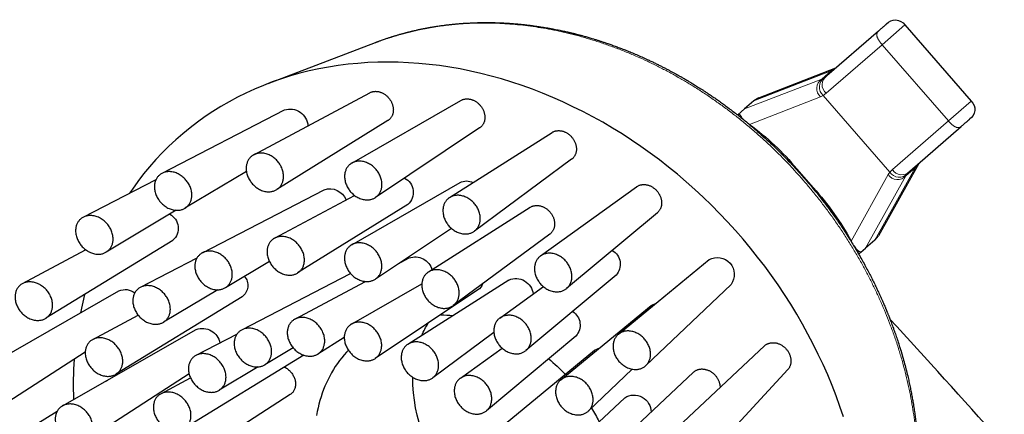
# Model space of a CAD drawing. Header units: millimetres. Extents: x -3074 to 179405, y -22 to 114374.
# Tile 71 of 184: x 149850 to 149928, y 75686 to 75717. Entities that reach past the tile are written whole.
import ezdxf

# ---------------------------------------------------------------- set-up
doc = ezdxf.new("R2010")
doc.units = ezdxf.units.MM
doc.layers.add('_SA-SANTEHN', color=7, linetype='Continuous', lineweight=13, true_color=0x4c5f99)

msp = doc.modelspace()

# ---------------------------------------------------------------- linework, layer by layer
at = {"layer": '_SA-SANTEHN', "linetype": 'Continuous', "lineweight": 30}
for p, q in [((149918.47, 75715.962), (149914.394, 75712.418)), ((149920.554, 75716.448), (149925.802, 75710.41)), ((149870.155, 75711.811), (149878.649, 75715.061)), ((149908.992, 75710.68), (149915.1, 75713.045)), ((149915.101, 75713.045), (149915.128, 75713.057)), ((149869.014, 75706.168), (149878.198, 75711.083)), ((149876.778, 75705.512), (149885.422, 75710.474)), ((149908.613, 75710.44), (149907.873, 75709.797)), ((149908.992, 75710.679), (149908.613, 75710.44)), ((149861.761, 75704.706), (149871.451, 75709.722)), ((149907.873, 75709.797), (149907.328, 75709.324)), ((149879.63, 75708.875), (149870.838, 75703.412)), ((149886.9, 75708.297), (149878.653, 75702.793)), ((149908.218, 75708.605), (149908.257, 75708.578)), ((149920.955, 75704.871), (149925.031, 75708.415)), ((149884.523, 75702.779), (149892.63, 75707.935)), ((149894.178, 75705.81), (149886.481, 75700.122)), ((149913.331, 75703.544), (149912.019, 75705.053)), ((149921.674, 75705.484), (149918.481, 75699.763)), ((149921.689, 75705.509), (149921.674, 75705.484)), ((149855.515, 75701.226), (149861.287, 75704.223)), ((149868.435, 75704.849), (149863.565, 75701.935)), ((149864.963, 75698.416), (149874.585, 75703.397)), ((149876.767, 75699.045), (149885.351, 75703.972)), ((149891.721, 75698.155), (149899.33, 75703.637)), ((149870.666, 75699.565), (149876.995, 75702.952)), ((149881.22, 75702.233), (149872.49, 75696.809)), ((149882.85, 75696.89), (149890.9, 75702.009)), ((149862.881, 75701.773), (149857.329, 75698.46)), ((149900.969, 75701.582), (149893.785, 75695.582)), ((149884.661, 75700.343), (149878.643, 75696.326)), ((149892.451, 75699.88), (149884.808, 75694.233)), ((149918.191, 75699.421), (149918.481, 75699.764)), ((149862.616, 75699.394), (149852.552, 75693.223)), ((149916.304, 75699.34), (149916.396, 75699.161)), ((149917.086, 75698.461), (149917.451, 75698.779)), ((149918.191, 75699.421), (149917.451, 75698.779)), ((149850.706, 75695.967), (149855.704, 75698.655)), ((149860.049, 75695.678), (149864.527, 75698.004)), ((149880.437, 75697.524), (149881.326, 75698)), ((149916.907, 75698.305), (149917.086, 75698.461)), ((149870.25, 75697.729), (149866.767, 75695.645)), ((149897.884, 75691.956), (149905.069, 75697.874)), ((149868.072, 75692.308), (149876.681, 75696.765)), ((149897.698, 75696.629), (149890.564, 75690.671)), ((149872.269, 75693.153), (149877.849, 75696.139)), ((149876.755, 75692.766), (149882.322, 75695.961)), ((149881.224, 75691.171), (149889.218, 75696.254)), ((149888.5, 75693.244), (149891.947, 75695.728)), ((149906.807, 75695.903), (149900.065, 75689.481)), ((149847.663, 75689.289), (149858.341, 75695.384)), ((149855.624, 75695.106), (149855.298, 75693.647)), ((149868.102, 75694.923), (149858.108, 75688.795)), ((149866.169, 75695.481), (149861.863, 75692.912)), ((149886.765, 75695.47), (149878.634, 75690.043)), ((149893.335, 75688.358), (149900.469, 75694.234)), ((149900.469, 75694.233), (149900.884, 75694.427)), ((149856.263, 75691.539), (149859.861, 75693.475)), ((149853.864, 75686.283), (149864.467, 75692.336)), ((149864.452, 75690.291), (149867.684, 75691.97)), ((149876.182, 75691.688), (149874.096, 75690.392)), ((149888.027, 75692.087), (149883.185, 75688.509)), ((149894.522, 75691.815), (149887.437, 75685.899)), ((149872.135, 75690.883), (149869.879, 75689.533)), ((149895.999, 75690.7), (149896.413, 75690.894)), ((149902.598, 75684.607), (149909.459, 75691.041)), ((149855.673, 75690.528), (149849.556, 75686.579)), ((149872.98, 75690.3), (149863.508, 75684.492)), ((149885.37, 75688.476), (149888.677, 75690.859)), ((149888.915, 75684.866), (149895.999, 75690.701)), ((149869.373, 75689.374), (149866.269, 75687.521)), ((149863.894, 75688.827), (149855.757, 75683.573)), ((149898.987, 75689.19), (149895.516, 75685.884)), ((149897.031, 75682.567), (149903.842, 75688.956)), ((149911.29, 75689.155), (149904.889, 75682.233)), ((149857.255, 75688.219), (149857.349, 75688.277)), ((149857.35, 75688.276), (149857.44, 75688.324)), ((149861.659, 75687.241), (149864.007, 75688.504)), ((149871.91, 75687.191), (149861.782, 75680.651)), ((149891.621, 75680.588), (149898.385, 75686.933)), ((149846.594, 75681.646), (149853.459, 75685.879))]:
    msp.add_line(p, q, dxfattribs=at)
at = {"layer": '_SA-SANTEHN', "linetype": 'Continuous', "lineweight": 0}
for p, q in [((149918.76, 75714.888), (149920.552, 75716.446)), ((149914.328, 75711.036), (149918.76, 75714.888)), ((149924.008, 75708.851), (149918.76, 75714.888)), ((149908.613, 75710.44), (149914.722, 75712.806)), ((149914.722, 75712.806), (149913.982, 75712.163)), ((149915.101, 75713.045), (149914.722, 75712.806)), ((149914.722, 75712.806), (149914.927, 75712.906)), ((149914.927, 75712.906), (149915.124, 75713.054)), ((149915.108, 75713.041), (149914.927, 75712.906)), ((149913.982, 75712.163), (149907.873, 75709.797)), ((149914.188, 75712.263), (149913.982, 75712.163)), ((149914.394, 75712.418), (149914.188, 75712.263)), ((149908.257, 75708.578), (149913.886, 75710.758)), ((149913.886, 75710.758), (149914.099, 75710.862)), ((149914.099, 75710.862), (149914.328, 75711.036)), ((149919.372, 75704.796), (149914.099, 75710.862)), ((149925.8, 75710.408), (149924.008, 75708.851)), ((149924.008, 75708.851), (149919.576, 75704.998)), ((149912.019, 75705.053), (149911.976, 75705.016)), ((149921.384, 75705.142), (149918.191, 75699.421)), ((149919.576, 75704.998), (149919.372, 75704.796)), ((149920.644, 75704.499), (149921.384, 75705.142)), ((149921.384, 75705.142), (149921.673, 75705.484)), ((149921.512, 75705.332), (149921.384, 75705.142)), ((149921.685, 75705.506), (149921.512, 75705.332)), ((149921.512, 75705.332), (149921.67, 75705.492)), ((149919.24, 75704.6), (149916.304, 75699.34)), ((149917.451, 75698.779), (149920.644, 75704.499)), ((149919.372, 75704.796), (149919.24, 75704.6)), ((149920.644, 75704.499), (149920.772, 75704.689)), ((149920.772, 75704.689), (149920.955, 75704.871)), ((149913.331, 75703.544), (149913.287, 75703.506))]:
    msp.add_line(p, q, dxfattribs=at)
at = {"layer": '_SA-SANTEHN', "linetype": 'Continuous', "lineweight": 30}
for points in [[(149915.706, 75685.41), (149915.423, 75686.247), (149915.12, 75687.08), (149914.797, 75687.909), (149914.455, 75688.734), (149914.093, 75689.554), (149913.712, 75690.367), (149913.312, 75691.175), (149912.893, 75691.976), (149912.456, 75692.769), (149912.001, 75693.554), (149911.528, 75694.331), (149911.038, 75695.099), (149910.53, 75695.858), (149910.006, 75696.606), (149909.466, 75697.344), (149908.91, 75698.071), (149908.338, 75698.786), (149907.75, 75699.489), (149907.148, 75700.18), (149906.532, 75700.858), (149905.901, 75701.522), (149905.257, 75702.172), (149904.6, 75702.808), (149903.93, 75703.429), (149903.248, 75704.035), (149902.554, 75704.626), (149901.849, 75705.2), (149901.134, 75705.758), (149900.408, 75706.299), (149899.672, 75706.823), (149898.926, 75707.329), (149898.173, 75707.817), (149897.41, 75708.287), (149896.64, 75708.739), (149895.863, 75709.172), (149895.079, 75709.585), (149894.289, 75709.979), (149893.494, 75710.354), (149892.693, 75710.708), (149891.888, 75711.042), (149891.079, 75711.356), (149890.267, 75711.649), (149889.451, 75711.921), (149888.634, 75712.172), (149887.814, 75712.402), (149886.994, 75712.611), (149886.173, 75712.798), (149885.352, 75712.964), (149884.531, 75713.107), (149883.711, 75713.229), (149882.894, 75713.329), (149882.078, 75713.407), (149881.265, 75713.463), (149880.455, 75713.496), (149879.65, 75713.508), (149878.849, 75713.497), (149878.052, 75713.465), (149877.262, 75713.41), (149876.477, 75713.333), (149875.699, 75713.234), (149874.928, 75713.114), (149874.165, 75712.971), (149873.41, 75712.806), (149872.663, 75712.62), (149871.926, 75712.413), (149871.199, 75712.184), (149870.482, 75711.934), (149869.775, 75711.662), (149869.08, 75711.37), (149868.397, 75711.057), (149867.725, 75710.724), (149867.066, 75710.371), (149866.421, 75709.997), (149865.788, 75709.604), (149865.17, 75709.192), (149864.566, 75708.76), (149863.977, 75708.309), (149863.403, 75707.84), (149862.844, 75707.352), (149862.302, 75706.847), (149861.776, 75706.324), (149861.266, 75705.784), (149860.774, 75705.227), (149860.299, 75704.653), (149859.841, 75704.064), (149859.402, 75703.459), (149859.172, 75703.125)], [(149876.504, 75690.696), (149876.354, 75690.535), (149876.164, 75690.32), (149875.981, 75690.099), (149875.804, 75689.872), (149875.635, 75689.638), (149875.472, 75689.399), (149875.317, 75689.154), (149875.169, 75688.904), (149875.029, 75688.648), (149874.895, 75688.386), (149874.77, 75688.12), (149874.652, 75687.849), (149874.542, 75687.574), (149874.44, 75687.293), (149874.345, 75687.009), (149874.259, 75686.721), (149874.18, 75686.428), (149874.11, 75686.132), (149874.048, 75685.833), (149873.993, 75685.53)]]:
    msp.add_lwpolyline(points, dxfattribs=at)
at = {"layer": '_SA-SANTEHN', "linetype": 'Continuous', "lineweight": 30, "extrusion": (0, 0, -1)}
for centre, radius, start, end in [((-149919.808, 75715.962), 0.89, 39.50517, 146.90565), ((-149925.217, 75709.74), 0.89, 131.09415, 238.49476), ((-149871.89, 75708.376), 1.416, 71.95969, 176.46461), ((-149896.04, 75691.772), 20.778, 126.01672, 140.2678), ((-149880.365, 75703.189), 1.282, 117.31412, 228.20066), ((-149885.859, 75703.006), 1.091, 62.24633, 118.72115), ((-149875.046, 75702.122), 1.356, 70.13292, 159.80119), ((-149897.467, 75689.171), 21.407, 137.82231, 151.63759), ((-149861.769, 75700.339), 1.267, 117.6861, 228.1084), ((-149881.799, 75696.705), 1.377, 69.89592, 164.79033), ((-149896.741, 75697.491), 1.288, 120.65748, 222.02172), ((-149905.717, 75696.693), 1.346, 61.22828, 215.95164), ((-149867.409, 75695.822), 1.133, 140.09224, 232.37548), ((-149889.766, 75694.983), 1.384, 66.66997, 173.22488), ((-149858.85, 75694.342), 1.158, 64.02421, 130.08977), ((-149886.259, 75696.223), 0.907, 198.03191, 236.11199), ((-149883.418, 75681.714), 11.801, 91.98225, 96.65404), ((-149893.572, 75692.68), 1.283, 122.61215, 222.31626), ((-149864.954, 75691.025), 1.398, 69.62384, 170.01446), ((-149889.593, 75688.705), 7.929, 23.53171, 31.46576), ((-149886.29, 75687.889), 31.538, 358.02239, 3.79881), ((-149881.687, 75677.372), 16.551, 130.18811, 136.40241), ((-149894.569, 75688.574), 12.971, 276.39458, 359.90968), ((-149899.113, 75685.774), 1.368, 57.8791, 178.80444), ((-149882.009, 75677.555), 16.183, 148.10665, 152.47716)]:
    msp.add_arc(centre, radius, start, end, dxfattribs=at)
at = {"layer": '_SA-SANTEHN', "linetype": 'Continuous', "lineweight": 0, "extrusion": (0, 0, -1)}
for centre, radius, start, end in [((-149914.474, 75711.423), 0.888, 311.43579, 56.38013), ((-149914.675, 75711.529), 0.882, 310.83042, 56.4465), ((-149914.88, 75711.702), 0.865, 309.63494, 55.84179), ((-149920.313, 75705.452), 0.865, 222.15807, 328.36492), ((-149919.98, 75705.089), 0.888, 221.61974, 326.56407), ((-149920.113, 75705.274), 0.882, 221.55337, 327.16944)]:
    msp.add_arc(centre, radius, start, end, dxfattribs=at)
at = {"layer": '_SA-SANTEHN', "linetype": 'Continuous', "lineweight": 30}
for centre, radius, start, end in [((149917.571, 75699.586), 1.225, 212.4671, 246.68235), ((149189.928, 75024.44), 989.592, 41.024992, 42.512975)]:
    msp.add_arc(centre, radius, start, end, dxfattribs=at)
for points, knots in [([(149878.647, 75715.06), (149878.666, 75715.067), (149878.707, 75715.083), (149878.773, 75715.108), (149878.849, 75715.136), (149878.934, 75715.168), (149879.03, 75715.203), (149879.15, 75715.246), (149879.286, 75715.294), (149879.432, 75715.345), (149879.565, 75715.389), (149879.684, 75715.429), (149879.789, 75715.463), (149879.87, 75715.489), (149879.932, 75715.509), (149879.982, 75715.525), (149880.038, 75715.542), (149880.112, 75715.565), (149880.205, 75715.593), (149880.312, 75715.626), (149880.423, 75715.658), (149880.535, 75715.691), (149880.648, 75715.723), (149880.761, 75715.755), (149880.864, 75715.783), (149880.954, 75715.807), (149881.025, 75715.826), (149881.084, 75715.841), (149881.132, 75715.854), (149881.17, 75715.864), (149881.206, 75715.873), (149881.246, 75715.883), (149881.297, 75715.896), (149881.355, 75715.91), (149881.418, 75715.926), (149881.482, 75715.942), (149881.545, 75715.957), (149881.635, 75715.978), (149881.752, 75716.006), (149881.886, 75716.036), (149882.013, 75716.064), (149882.133, 75716.09), (149882.261, 75716.117), (149882.395, 75716.145), (149882.514, 75716.169), (149882.611, 75716.187), (149882.681, 75716.201), (149882.735, 75716.211), (149882.773, 75716.218), (149882.801, 75716.223), (149882.825, 75716.228), (149882.855, 75716.233), (149882.898, 75716.241), (149882.954, 75716.251), (149883.023, 75716.263), (149883.1, 75716.276), (149883.18, 75716.29), (149883.26, 75716.303), (149883.371, 75716.321), (149883.514, 75716.344), (149883.688, 75716.37), (149883.859, 75716.395), (149884.024, 75716.417), (149884.18, 75716.437), (149884.325, 75716.455), (149884.452, 75716.47), (149884.551, 75716.481), (149884.632, 75716.49), (149884.71, 75716.499), (149884.805, 75716.509), (149884.912, 75716.519), (149885.022, 75716.53), (149885.129, 75716.539), (149885.241, 75716.549), (149885.357, 75716.558), (149885.474, 75716.568), (149885.58, 75716.575), (149885.804, 75716.591), (149886.013, 75716.603), (149886.209, 75716.612), (149886.261, 75716.614), (149886.301, 75716.616), (149886.329, 75716.617), (149886.352, 75716.618), (149886.382, 75716.619), (149886.43, 75716.621), (149886.498, 75716.624), (149886.584, 75716.627), (149886.689, 75716.63), (149886.814, 75716.633), (149886.955, 75716.636), (149887.184, 75716.64), (149887.488, 75716.641), (149887.861, 75716.638), (149888.136, 75716.631), (149888.313, 75716.626), (149888.394, 75716.623), (149888.464, 75716.621), (149888.521, 75716.618), (149888.565, 75716.616), (149888.6, 75716.615), (149888.631, 75716.614), (149888.667, 75716.612), (149888.724, 75716.609), (149888.805, 75716.605), (149888.911, 75716.6), (149889.03, 75716.593), (149889.162, 75716.585), (149889.306, 75716.575), (149889.462, 75716.564), (149889.629, 75716.551), (149889.803, 75716.537), (149890.04, 75716.515), (149890.337, 75716.486), (149890.693, 75716.446), (149891.047, 75716.402), (149891.398, 75716.353), (149891.748, 75716.301), (149892.096, 75716.244), (149892.441, 75716.184), (149892.748, 75716.127), (149893.013, 75716.075), (149893.23, 75716.03), (149893.428, 75715.988), (149893.607, 75715.949), (149893.766, 75715.913), (149893.894, 75715.884), (149893.994, 75715.86), (149894.069, 75715.843), (149894.136, 75715.827), (149894.195, 75715.812), (149894.247, 75715.8), (149894.301, 75715.786), (149894.363, 75715.771), (149894.438, 75715.752), (149894.527, 75715.73), (149894.626, 75715.704), (149894.733, 75715.677), (149894.842, 75715.648), (149894.953, 75715.618), (149895.131, 75715.57), (149895.379, 75715.501), (149895.665, 75715.418), (149895.923, 75715.34), (149896.151, 75715.27), (149896.383, 75715.196), (149896.622, 75715.119), (149896.87, 75715.036), (149897.146, 75714.942), (149897.453, 75714.833), (149897.792, 75714.709), (149898.148, 75714.574), (149898.521, 75714.428), (149898.911, 75714.27), (149899.317, 75714.099), (149899.739, 75713.915), (149900.12, 75713.742), (149900.456, 75713.585), (149900.741, 75713.449), (149901.019, 75713.312), (149901.285, 75713.179), (149901.539, 75713.049), (149901.782, 75712.923), (149902.013, 75712.8), (149902.227, 75712.684), (149902.424, 75712.576), (149902.604, 75712.476), (149902.748, 75712.395), (149902.86, 75712.332), (149902.942, 75712.284), (149903.017, 75712.241), (149903.082, 75712.204), (149903.136, 75712.172), (149903.177, 75712.148), (149903.211, 75712.129), (149903.255, 75712.103), (149903.319, 75712.065), (149903.408, 75712.012), (149903.513, 75711.95), (149903.634, 75711.877), (149903.77, 75711.794), (149903.918, 75711.704), (149904.074, 75711.607), (149904.239, 75711.503), (149904.417, 75711.39), (149904.608, 75711.267), (149904.811, 75711.135), (149905.041, 75710.983), (149905.298, 75710.809), (149905.584, 75710.613), (149905.887, 75710.4), (149906.208, 75710.17), (149906.545, 75709.923), (149906.892, 75709.662), (149907.241, 75709.394), (149907.586, 75709.122), (149907.929, 75708.845), (149908.269, 75708.564), (149908.695, 75708.204), (149909.202, 75707.761), (149909.786, 75707.228), (149910.36, 75706.683), (149910.924, 75706.126), (149911.476, 75705.557), (149912.017, 75704.976), (149912.546, 75704.385), (149913.062, 75703.783), (149913.566, 75703.172), (149914.056, 75702.55), (149914.534, 75701.919), (149914.946, 75701.352), (149915.294, 75700.854), (149915.582, 75700.431), (149915.859, 75700.012), (149916.123, 75699.601), (149916.376, 75699.196), (149916.632, 75698.775), (149916.89, 75698.337), (149917.149, 75697.884), (149917.392, 75697.445), (149917.621, 75697.018), (149917.835, 75696.606), (149918.035, 75696.211), (149918.22, 75695.832), (149918.394, 75695.467), (149918.537, 75695.159), (149918.652, 75694.906), (149918.74, 75694.707), (149918.823, 75694.519), (149918.898, 75694.346), (149918.964, 75694.191), (149919.015, 75694.068), (149919.055, 75693.973), (149919.085, 75693.902), (149919.11, 75693.839), (149919.13, 75693.791), (149919.145, 75693.756), (149919.157, 75693.725), (149919.173, 75693.688), (149919.195, 75693.631), (149919.227, 75693.553), (149919.268, 75693.45), (149919.317, 75693.326), (149919.373, 75693.182), (149919.437, 75693.018), (149919.507, 75692.833), (149919.582, 75692.634), (149919.659, 75692.423), (149919.736, 75692.209), (149919.813, 75691.99), (149919.887, 75691.773), (149919.96, 75691.557), (149920.071, 75691.219), (149920.216, 75690.763), (149920.386, 75690.191), (149920.543, 75689.627), (149920.687, 75689.073), (149920.81, 75688.566), (149920.914, 75688.105), (149921.002, 75687.693), (149921.082, 75687.291), (149921.155, 75686.901), (149921.214, 75686.566), (149921.26, 75686.284), (149921.296, 75686.052), (149921.33, 75685.825), (149921.361, 75685.604), (149921.39, 75685.388), (149921.417, 75685.181), (149921.438, 75685.008), (149921.454, 75684.869), (149921.466, 75684.761), (149921.477, 75684.66), (149921.487, 75684.564), (149921.495, 75684.49), (149921.5, 75684.439), (149921.503, 75684.413), (149921.504, 75684.395), (149921.506, 75684.379), (149921.508, 75684.357), (149921.511, 75684.33), (149921.515, 75684.285), (149921.521, 75684.218), (149921.53, 75684.124), (149921.54, 75684.011), (149921.551, 75683.879), (149921.562, 75683.74), (149921.573, 75683.597), (149921.583, 75683.453), (149921.593, 75683.297), (149921.603, 75683.132), (149921.616, 75682.895), (149921.629, 75682.597), (149921.641, 75682.243), (149921.648, 75681.906), (149921.651, 75681.584), (149921.65, 75681.277), (149921.647, 75680.985), (149921.641, 75680.71), (149921.633, 75680.452), (149921.62, 75680.132), (149921.6, 75679.749), (149921.577, 75679.414), (149921.561, 75679.198), (149921.553, 75679.101), (149921.545, 75679.012), (149921.538, 75678.936), (149921.533, 75678.88), (149921.53, 75678.842), (149921.527, 75678.814), (149921.524, 75678.784), (149921.521, 75678.748), (149921.516, 75678.696), (149921.509, 75678.627), (149921.5, 75678.539), (149921.489, 75678.435), (149921.476, 75678.315), (149921.46, 75678.182), (149921.443, 75678.042), (149921.407, 75677.752), (149921.346, 75677.318), (149921.272, 75676.859), (149921.211, 75676.517), (149921.17, 75676.295), (149921.128, 75676.082), (149921.089, 75675.892), (149921.054, 75675.727), (149921.023, 75675.584), (149920.994, 75675.456), (149920.969, 75675.344), (149920.945, 75675.243), (149920.922, 75675.144), (149920.897, 75675.041), (149920.874, 75674.948), (149920.854, 75674.868), (149920.838, 75674.806), (149920.824, 75674.75), (149920.812, 75674.704), (149920.804, 75674.672), (149920.798, 75674.649), (149920.792, 75674.626), (149920.785, 75674.598), (149920.774, 75674.558), (149920.759, 75674.503), (149920.74, 75674.432), (149920.718, 75674.349), (149920.691, 75674.254), (149920.659, 75674.138), (149920.62, 75674.001), (149920.574, 75673.843), (149920.523, 75673.674), (149920.478, 75673.529), (149920.441, 75673.412), (149920.414, 75673.326), (149920.386, 75673.239), (149920.36, 75673.162), (149920.34, 75673.101), (149920.327, 75673.061), (149920.318, 75673.034), (149920.308, 75673.006), (149920.295, 75672.967), (149920.276, 75672.911), (149920.253, 75672.842), (149920.224, 75672.76), (149920.182, 75672.639), (149920.128, 75672.488), (149920.062, 75672.307), (149919.996, 75672.131), (149919.93, 75671.959), (149919.879, 75671.828), (149919.84, 75671.732), (149919.815, 75671.67), (149919.793, 75671.614), (149919.774, 75671.569), (149919.758, 75671.53), (149919.742, 75671.491), (149919.72, 75671.438), (149919.691, 75671.367), (149919.652, 75671.275), (149919.608, 75671.172), (149919.562, 75671.066), (149919.517, 75670.964), (149919.474, 75670.866), (149919.429, 75670.766), (149919.383, 75670.666), (149919.337, 75670.565), (149919.296, 75670.478), (149919.263, 75670.408), (149919.239, 75670.357), (149919.22, 75670.316), (149919.202, 75670.279), (149919.183, 75670.239), (149919.161, 75670.194), (149919.135, 75670.142), (149919.106, 75670.082), (149919.071, 75670.012), (149919.031, 75669.931), (149918.985, 75669.839), (149918.928, 75669.728), (149918.861, 75669.598), (149918.782, 75669.448), (149918.695, 75669.285), (149918.633, 75669.174), (149918.602, 75669.117)], [0, 0, 0, 0, 0.000795, 0.001757, 0.00289, 0.004194, 0.005671, 0.007306, 0.009783, 0.012044, 0.01409, 0.01592, 0.017534, 0.018932, 0.019655, 0.020362, 0.021208, 0.022202, 0.023712, 0.02537, 0.027035, 0.028708, 0.030388, 0.032075, 0.033769, 0.034994, 0.036047, 0.036927, 0.037633, 0.038188, 0.038608, 0.039241, 0.039956, 0.040851, 0.041805, 0.042747, 0.043675, 0.044591, 0.046698, 0.048828, 0.050477, 0.052234, 0.0541, 0.056074, 0.058101, 0.059319, 0.060323, 0.061113, 0.06169, 0.061994, 0.062301, 0.062737, 0.063303, 0.064145, 0.06517, 0.066317, 0.067468, 0.068619, 0.069771, 0.072272, 0.074775, 0.077251, 0.079607, 0.081838, 0.083941, 0.085781, 0.087274, 0.088137, 0.089242, 0.09059, 0.092172, 0.09377, 0.095281, 0.096705, 0.098522, 0.100174, 0.101663, 0.102992, 0.109596, 0.110468, 0.111214, 0.11177, 0.112137, 0.112383, 0.112723, 0.113435, 0.11439, 0.115588, 0.117028, 0.118797, 0.12083, 0.122946, 0.128341, 0.133507, 0.138445, 0.139704, 0.14083, 0.141784, 0.142567, 0.143178, 0.143612, 0.144004, 0.144495, 0.145087, 0.146365, 0.147825, 0.149464, 0.151282, 0.153279, 0.155416, 0.157725, 0.160155, 0.162583, 0.167486, 0.172358, 0.1772, 0.182011, 0.186791, 0.191541, 0.19626, 0.200912, 0.204137, 0.207101, 0.209804, 0.212245, 0.214426, 0.216345, 0.217491, 0.218518, 0.219427, 0.220224, 0.220922, 0.22159, 0.222431, 0.223459, 0.224674, 0.226074, 0.227557, 0.229055, 0.230569, 0.232097, 0.236379, 0.240776, 0.243864, 0.247006, 0.250202, 0.25346, 0.256871, 0.260458, 0.264914, 0.269616, 0.274564, 0.279759, 0.285199, 0.290885, 0.296817, 0.302994, 0.307003, 0.311106, 0.315107, 0.318897, 0.322475, 0.326039, 0.329366, 0.332455, 0.335307, 0.337921, 0.340297, 0.341586, 0.342793, 0.34391, 0.344868, 0.34565, 0.346256, 0.346694, 0.34711, 0.348207, 0.349505, 0.351044, 0.352823, 0.354843, 0.357103, 0.359361, 0.361816, 0.364469, 0.367321, 0.370369, 0.373616, 0.377696, 0.38205, 0.386679, 0.391583, 0.39687, 0.402343, 0.407821, 0.413299, 0.418778, 0.424257, 0.429736, 0.439522, 0.449308, 0.459097, 0.468886, 0.478678, 0.48847, 0.498265, 0.508039, 0.517816, 0.527594, 0.537374, 0.547156, 0.553562, 0.559932, 0.566157, 0.572227, 0.578145, 0.583908, 0.590622, 0.597115, 0.603386, 0.609436, 0.615265, 0.620774, 0.626071, 0.631153, 0.636023, 0.638864, 0.641627, 0.644261, 0.64664, 0.648759, 0.650619, 0.651704, 0.652677, 0.653536, 0.654264, 0.654646, 0.654996, 0.655511, 0.656189, 0.657316, 0.658719, 0.660399, 0.662356, 0.664591, 0.667102, 0.66989, 0.67269, 0.67565, 0.678601, 0.681532, 0.684446, 0.687342, 0.695147, 0.702817, 0.710352, 0.717752, 0.725017, 0.730631, 0.736149, 0.741507, 0.746696, 0.751714, 0.754876, 0.757966, 0.760984, 0.763932, 0.766808, 0.769606, 0.772228, 0.773739, 0.775172, 0.776527, 0.777802, 0.778989, 0.7795, 0.779841, 0.780023, 0.780225, 0.780509, 0.780873, 0.781318, 0.782313, 0.783566, 0.785076, 0.786843, 0.788869, 0.790641, 0.792572, 0.794662, 0.796911, 0.799212, 0.80419, 0.808953, 0.813499, 0.817829, 0.822016, 0.825978, 0.829717, 0.83323, 0.836524, 0.842797, 0.848974, 0.850345, 0.851711, 0.852988, 0.854031, 0.854839, 0.855308, 0.855636, 0.856006, 0.85651, 0.857147, 0.858153, 0.859377, 0.860817, 0.862474, 0.864349, 0.866341, 0.868336, 0.876425, 0.884557, 0.887763, 0.890976, 0.894056, 0.896862, 0.899137, 0.901195, 0.903035, 0.904658, 0.906062, 0.907414, 0.908916, 0.91057, 0.911457, 0.912382, 0.913269, 0.91394, 0.914386, 0.914649, 0.914967, 0.915373, 0.915867, 0.916727, 0.917767, 0.918987, 0.920387, 0.92196, 0.924102, 0.926428, 0.928938, 0.931633, 0.932877, 0.934157, 0.935472, 0.936792, 0.937622, 0.938216, 0.938575, 0.938859, 0.939491, 0.940326, 0.941366, 0.942609, 0.944046, 0.946844, 0.949452, 0.952306, 0.954901, 0.957347, 0.958357, 0.959345, 0.960225, 0.960926, 0.961458, 0.962033, 0.962738, 0.96392, 0.965346, 0.967009, 0.968764, 0.97028, 0.97182, 0.973386, 0.974977, 0.976593, 0.978133, 0.979133, 0.979943, 0.980564, 0.981105, 0.981743, 0.982482, 0.983321, 0.984275, 0.985402, 0.986709, 0.988197, 0.989864, 0.992061, 0.994508, 0.997205, 1, 1, 1, 1]), ([(149919.122, 75716.528), (149919.127, 75716.533), (149919.138, 75716.542), (149919.144, 75716.548), (149919.143, 75716.546), (149919.133, 75716.538), (149919.116, 75716.523), (149919.091, 75716.502), (149919.06, 75716.475), (149919.022, 75716.441), (149918.978, 75716.403), (149918.929, 75716.361), (149918.876, 75716.314), (149918.819, 75716.265), (149918.761, 75716.214), (149918.701, 75716.162), (149918.641, 75716.11), (149918.581, 75716.058), (149918.524, 75716.008), (149918.488, 75715.977), (149918.47, 75715.962)], [0, 0, 0, 0, 0.055549, 0.110774, 0.166666, 0.222215, 0.27744, 0.333332, 0.388881, 0.444105, 0.499998, 0.555547, 0.610771, 0.666664, 0.722213, 0.777437, 0.833329, 0.888967, 0.944191, 1, 1, 1, 1]), ([(149878.198, 75711.083), (149878.224, 75711.096), (149878.276, 75711.122), (149878.362, 75711.153), (149878.453, 75711.175), (149878.546, 75711.189), (149878.641, 75711.195), (149878.739, 75711.192), (149878.838, 75711.18), (149878.936, 75711.159), (149879.034, 75711.131), (149879.132, 75711.094), (149879.228, 75711.049), (149879.321, 75710.996), (149879.411, 75710.937), (149879.498, 75710.87), (149879.581, 75710.797), (149879.658, 75710.718), (149879.73, 75710.634), (149879.796, 75710.544), (149879.857, 75710.451), (149879.91, 75710.354), (149879.955, 75710.255), (149879.994, 75710.152), (149880.025, 75710.049), (149880.047, 75709.945), (149880.061, 75709.841), (149880.067, 75709.738), (149880.064, 75709.636), (149880.053, 75709.537), (149880.034, 75709.441), (149880.006, 75709.348), (149879.97, 75709.26), (149879.927, 75709.177), (149879.876, 75709.1), (149879.818, 75709.029), (149879.753, 75708.965), (149879.69, 75708.913), (149879.647, 75708.886), (149879.63, 75708.875)], [0, 0, 0, 0, 0.025311, 0.05285, 0.080593, 0.107238, 0.134069, 0.161486, 0.189105, 0.215714, 0.242508, 0.269882, 0.297456, 0.324123, 0.350974, 0.378403, 0.406031, 0.432823, 0.459799, 0.487356, 0.515113, 0.542042, 0.569158, 0.596859, 0.624762, 0.651783, 0.67899, 0.706789, 0.734793, 0.761816, 0.789028, 0.816834, 0.844848, 0.871785, 0.898911, 0.926633, 0.954561, 0.981363, 1, 1, 1, 1]), ([(149885.423, 75710.473), (149885.438, 75710.482), (149885.479, 75710.506), (149885.553, 75710.537), (149885.642, 75710.566), (149885.734, 75710.586), (149885.828, 75710.597), (149885.925, 75710.6), (149886.024, 75710.593), (149886.123, 75710.579), (149886.221, 75710.555), (149886.32, 75710.524), (149886.418, 75710.484), (149886.512, 75710.436), (149886.604, 75710.382), (149886.694, 75710.319), (149886.779, 75710.25), (149886.859, 75710.175), (149886.935, 75710.095), (149887.005, 75710.009), (149887.069, 75709.918), (149887.126, 75709.824), (149887.176, 75709.727), (149887.22, 75709.626), (149887.255, 75709.524), (149887.282, 75709.421), (149887.302, 75709.317), (149887.313, 75709.213), (149887.315, 75709.11), (149887.31, 75709.01), (149887.295, 75708.912), (149887.273, 75708.817), (149887.242, 75708.725), (149887.203, 75708.639), (149887.157, 75708.559), (149887.103, 75708.483), (149887.042, 75708.413), (149886.975, 75708.352), (149886.927, 75708.314), (149886.9, 75708.298), (149886.9, 75708.297)], [0, 0, 0, 0, 0.015415, 0.043115, 0.07102, 0.097794, 0.124754, 0.152306, 0.180062, 0.206725, 0.233573, 0.261007, 0.288643, 0.315275, 0.342092, 0.36949, 0.397088, 0.423783, 0.450663, 0.478121, 0.505779, 0.532603, 0.559611, 0.5872, 0.61499, 0.64195, 0.669096, 0.696829, 0.724764, 0.75181, 0.779043, 0.806869, 0.8349, 0.861942, 0.889173, 0.917, 0.945034, 0.971986, 0.999126, 1, 1, 1, 1]), ([(149907.33, 75709.323), (149907.335, 75709.327), (149907.356, 75709.343), (149907.387, 75709.361), (149907.414, 75709.372), (149907.431, 75709.374), (149907.44, 75709.375), (149907.449, 75709.374), (149907.458, 75709.371), (149907.467, 75709.368), (149907.475, 75709.362), (149907.483, 75709.356), (149907.491, 75709.347), (149907.499, 75709.337), (149907.509, 75709.323), (149907.52, 75709.306), (149907.531, 75709.288), (149907.542, 75709.268), (149907.554, 75709.249), (149907.565, 75709.229), (149907.578, 75709.209), (149907.591, 75709.189), (149907.614, 75709.153), (149907.652, 75709.101), (149907.701, 75709.041), (149907.738, 75709.002), (149907.751, 75708.988)], [0, 0, 0, 0, 0.022592, 0.095554, 0.164445, 0.18771, 0.2116, 0.236128, 0.261303, 0.287137, 0.313638, 0.340816, 0.369291, 0.401528, 0.437532, 0.477308, 0.520857, 0.560862, 0.59539, 0.630663, 0.666155, 0.700448, 0.733543, 0.839839, 0.940944, 1, 1, 1, 1]), ([(149925.031, 75708.415), (149925.049, 75708.43), (149925.084, 75708.461), (149925.142, 75708.511), (149925.201, 75708.563), (149925.261, 75708.615), (149925.321, 75708.667), (149925.38, 75708.718), (149925.436, 75708.767), (149925.489, 75708.813), (149925.538, 75708.856), (149925.582, 75708.894), (149925.62, 75708.927), (149925.652, 75708.955), (149925.677, 75708.976), (149925.694, 75708.991), (149925.703, 75708.999), (149925.705, 75709), (149925.698, 75708.995), (149925.688, 75708.986), (149925.682, 75708.981)], [0, 0, 0, 0, 0.055633, 0.110858, 0.166663, 0.222212, 0.277438, 0.33333, 0.38888, 0.444105, 0.499998, 0.555547, 0.610772, 0.666665, 0.722215, 0.77744, 0.833333, 0.888882, 0.944107, 1, 1, 1, 1]), ([(149892.63, 75707.934), (149892.639, 75707.94), (149892.674, 75707.963), (149892.74, 75707.996), (149892.827, 75708.031), (149892.917, 75708.056), (149893.011, 75708.073), (149893.107, 75708.082), (149893.206, 75708.081), (149893.305, 75708.072), (149893.404, 75708.054), (149893.504, 75708.028), (149893.603, 75707.993), (149893.699, 75707.951), (149893.793, 75707.901), (149893.885, 75707.843), (149893.973, 75707.778), (149894.057, 75707.707), (149894.135, 75707.631), (149894.209, 75707.548), (149894.277, 75707.46), (149894.338, 75707.369), (149894.392, 75707.274), (149894.44, 75707.175), (149894.48, 75707.075), (149894.512, 75706.973), (149894.537, 75706.87), (149894.553, 75706.766), (149894.561, 75706.663), (149894.56, 75706.562), (149894.551, 75706.463), (149894.534, 75706.365), (149894.508, 75706.272), (149894.474, 75706.183), (149894.433, 75706.099), (149894.383, 75706.019), (149894.327, 75705.945), (149894.263, 75705.879), (149894.214, 75705.834), (149894.183, 75705.814), (149894.178, 75705.81)], [0, 0, 0, 0, 0.009915, 0.037741, 0.065773, 0.092699, 0.119813, 0.147522, 0.175439, 0.202222, 0.229193, 0.256755, 0.284521, 0.311198, 0.338061, 0.365509, 0.393159, 0.419812, 0.44665, 0.474069, 0.501688, 0.52841, 0.555316, 0.582801, 0.610487, 0.637339, 0.664376, 0.691996, 0.719816, 0.746804, 0.773978, 0.801739, 0.829703, 0.856772, 0.884028, 0.911877, 0.939931, 0.966989, 0.994236, 1, 1, 1, 1]), ([(149899.33, 75703.636), (149899.346, 75703.647), (149899.386, 75703.676), (149899.456, 75703.715), (149899.541, 75703.752), (149899.632, 75703.781), (149899.725, 75703.801), (149899.821, 75703.812), (149899.918, 75703.815), (149900.019, 75703.809), (149900.119, 75703.794), (149900.219, 75703.77), (149900.318, 75703.739), (149900.417, 75703.699), (149900.513, 75703.651), (149900.605, 75703.596), (149900.694, 75703.534), (149900.78, 75703.464), (149900.861, 75703.389), (149900.936, 75703.308), (149901.006, 75703.223), (149901.069, 75703.133), (149901.126, 75703.039), (149901.176, 75702.942), (149901.218, 75702.843), (149901.253, 75702.741), (149901.28, 75702.638), (149901.298, 75702.536), (149901.309, 75702.434), (149901.311, 75702.332), (149901.304, 75702.232), (149901.29, 75702.135), (149901.267, 75702.041), (149901.236, 75701.95), (149901.196, 75701.864), (149901.149, 75701.783), (149901.095, 75701.709), (149901.036, 75701.641), (149900.991, 75701.602), (149900.969, 75701.583)], [0, 0, 0, 0, 0.017348, 0.044424, 0.071689, 0.09955, 0.127618, 0.154603, 0.181777, 0.209548, 0.237526, 0.264372, 0.291405, 0.319032, 0.346864, 0.373584, 0.40049, 0.427984, 0.455681, 0.482344, 0.509192, 0.536623, 0.564255, 0.590955, 0.617841, 0.645306, 0.67297, 0.699785, 0.726785, 0.754366, 0.782147, 0.809103, 0.836245, 0.863973, 0.891902, 0.918964, 0.946213, 0.974054, 1, 1, 1, 1]), ([(149890.9, 75702.008), (149890.91, 75702.014), (149890.946, 75702.038), (149891.014, 75702.071), (149891.101, 75702.106), (149891.191, 75702.131), (149891.285, 75702.148), (149891.382, 75702.156), (149891.481, 75702.155), (149891.58, 75702.146), (149891.679, 75702.128), (149891.78, 75702.101), (149891.879, 75702.066), (149891.975, 75702.023), (149892.069, 75701.973), (149892.161, 75701.914), (149892.249, 75701.849), (149892.332, 75701.778), (149892.411, 75701.701), (149892.485, 75701.618), (149892.552, 75701.53), (149892.613, 75701.438), (149892.667, 75701.343), (149892.715, 75701.244), (149892.755, 75701.143), (149892.787, 75701.041), (149892.811, 75700.938), (149892.827, 75700.834), (149892.834, 75700.731), (149892.833, 75700.63), (149892.824, 75700.53), (149892.806, 75700.433), (149892.78, 75700.339), (149892.746, 75700.25), (149892.704, 75700.166), (149892.654, 75700.086), (149892.597, 75700.013), (149892.534, 75699.947), (149892.485, 75699.903), (149892.455, 75699.883), (149892.451, 75699.88)], [0, 0, 0, 0, 0.010978, 0.038804, 0.066836, 0.093761, 0.120874, 0.148583, 0.176498, 0.20328, 0.230249, 0.25781, 0.285575, 0.312251, 0.339112, 0.366559, 0.394208, 0.420861, 0.447698, 0.475116, 0.502734, 0.529457, 0.556363, 0.58385, 0.611536, 0.63839, 0.665429, 0.69305, 0.720872, 0.747861, 0.775037, 0.8028, 0.830766, 0.857835, 0.885092, 0.912941, 0.940996, 0.968054, 0.9953, 1, 1, 1, 1]), ([(149909.459, 75691.04), (149909.474, 75691.054), (149909.512, 75691.089), (149909.578, 75691.137), (149909.657, 75691.183), (149909.741, 75691.222), (149909.831, 75691.253), (149909.924, 75691.275), (149910.019, 75691.288), (149910.117, 75691.293), (149910.218, 75691.29), (149910.319, 75691.277), (149910.42, 75691.256), (149910.52, 75691.226), (149910.62, 75691.188), (149910.718, 75691.142), (149910.813, 75691.088), (149910.904, 75691.028), (149910.992, 75690.96), (149911.075, 75690.886), (149911.152, 75690.807), (149911.223, 75690.722), (149911.289, 75690.633), (149911.348, 75690.539), (149911.4, 75690.443), (149911.444, 75690.345), (149911.481, 75690.244), (149911.51, 75690.142), (149911.53, 75690.04), (149911.542, 75689.939), (149911.546, 75689.838), (149911.541, 75689.738), (149911.528, 75689.642), (149911.507, 75689.548), (149911.478, 75689.458), (149911.441, 75689.371), (149911.395, 75689.291), (149911.346, 75689.218), (149911.308, 75689.176), (149911.29, 75689.155)], [0, 0, 0, 0, 0.018511, 0.046391, 0.073423, 0.100641, 0.128449, 0.15646, 0.183545, 0.210819, 0.238688, 0.266762, 0.293808, 0.321043, 0.348876, 0.376915, 0.403845, 0.430963, 0.458677, 0.486597, 0.513385, 0.54036, 0.567926, 0.595697, 0.622381, 0.64925, 0.676705, 0.704363, 0.731027, 0.757875, 0.785305, 0.812935, 0.839671, 0.866592, 0.894093, 0.921793, 0.948661, 0.975715, 1, 1, 1, 1]), ([(149871.446, 75689.36), (149871.477, 75689.345), (149871.55, 75689.308), (149871.662, 75689.235), (149871.778, 75689.143), (149871.887, 75689.039), (149871.986, 75688.926), (149872.074, 75688.805), (149872.15, 75688.676), (149872.214, 75688.543), (149872.263, 75688.406), (149872.299, 75688.268), (149872.32, 75688.13), (149872.325, 75687.994), (149872.316, 75687.862), (149872.292, 75687.734), (149872.254, 75687.614), (149872.202, 75687.503), (149872.137, 75687.4), (149872.059, 75687.31), (149871.983, 75687.24), (149871.929, 75687.206), (149871.909, 75687.193)], [0, 0, 0, 0, 0.037352, 0.089396, 0.141521, 0.193812, 0.245936, 0.297959, 0.350149, 0.402171, 0.453959, 0.505912, 0.557698, 0.609221, 0.66091, 0.712432, 0.763776, 0.815284, 0.866628, 0.917951, 0.969437, 1, 1, 1, 1]), ([(149903.843, 75688.955), (149903.86, 75688.971), (149903.901, 75689.008), (149903.97, 75689.057), (149904.05, 75689.103), (149904.135, 75689.141), (149904.225, 75689.171), (149904.318, 75689.192), (149904.414, 75689.205), (149904.512, 75689.209), (149904.613, 75689.204), (149904.715, 75689.191), (149904.816, 75689.169), (149904.916, 75689.138), (149905.016, 75689.099), (149905.114, 75689.052), (149905.208, 75688.998), (149905.299, 75688.936), (149905.387, 75688.868), (149905.47, 75688.793), (149905.546, 75688.713), (149905.617, 75688.628), (149905.683, 75688.538), (149905.741, 75688.444), (149905.792, 75688.347), (149905.835, 75688.249), (149905.872, 75688.147), (149905.899, 75688.045), (149905.919, 75687.943), (149905.93, 75687.842), (149905.934, 75687.771), (149905.932, 75687.735), (149905.932, 75687.733)], [0, 0, 0, 0, 0.0269758, 0.0622569, 0.0964626, 0.1309049, 0.1660931, 0.2015389, 0.2358111, 0.2703215, 0.3055844, 0.3411078, 0.3753278, 0.4097869, 0.4450016, 0.4804784, 0.5145491, 0.5488581, 0.5839212, 0.6192456, 0.6531362, 0.6872636, 0.722139, 0.7572733, 0.7910342, 0.8250299, 0.8597662, 0.8947582, 0.928497, 0.9624693, 0.9971766, 1, 1, 1, 1])]:
    msp.add_open_spline(points, degree=3, knots=knots, dxfattribs=at)
at = {"layer": '_SA-SANTEHN', "linetype": 'Continuous', "lineweight": 0}
for points, knots in [([(149878.649, 75715.061), (149878.877, 75715.145), (149879.341, 75715.318), (149880.055, 75715.55), (149880.788, 75715.763), (149881.532, 75715.952), (149882.307, 75716.122), (149883.116, 75716.27), (149883.958, 75716.395), (149884.808, 75716.49), (149885.667, 75716.557), (149886.533, 75716.595), (149887.406, 75716.604), (149888.26, 75716.585), (149889.094, 75716.54), (149889.907, 75716.472), (149890.722, 75716.38), (149891.54, 75716.264), (149892.358, 75716.124), (149893.203, 75715.955), (149894.072, 75715.755), (149894.965, 75715.521), (149895.856, 75715.259), (149896.744, 75714.969), (149897.629, 75714.652), (149898.509, 75714.309), (149899.36, 75713.948), (149900.181, 75713.575), (149900.972, 75713.19), (149901.756, 75712.784), (149902.533, 75712.357), (149903.303, 75711.91), (149904.087, 75711.427), (149904.884, 75710.908), (149905.692, 75710.352), (149906.488, 75709.772), (149907.271, 75709.17), (149908.039, 75708.547), (149908.793, 75707.903), (149909.511, 75707.256), (149910.194, 75706.611), (149910.843, 75705.968), (149911.477, 75705.31), (149912.095, 75704.637), (149912.698, 75703.95), (149913.303, 75703.228), (149913.907, 75702.469), (149914.507, 75701.674), (149915.087, 75700.865), (149915.644, 75700.043), (149916.18, 75699.208), (149916.693, 75698.361), (149917.169, 75697.527), (149917.61, 75696.708), (149918.017, 75695.905), (149918.404, 75695.095), (149918.77, 75694.279), (149919.115, 75693.457), (149919.448, 75692.604), (149919.766, 75691.722), (149920.068, 75690.81), (149920.343, 75689.895), (149920.591, 75688.977), (149920.811, 75688.058), (149921.005, 75687.137), (149921.166, 75686.243), (149921.298, 75685.375), (149921.403, 75684.534), (149921.484, 75683.695), (149921.541, 75682.86), (149921.575, 75682.028), (149921.586, 75681.175), (149921.571, 75680.303), (149921.527, 75679.413), (149921.456, 75678.531), (149921.356, 75677.657), (149921.229, 75676.793), (149921.074, 75675.939), (149920.896, 75675.12), (149920.698, 75674.336), (149920.484, 75673.585), (149920.247, 75672.845), (149919.987, 75672.118), (149919.705, 75671.403), (149919.393, 75670.679), (149919.044, 75669.952), (149918.774, 75669.421), (149918.617, 75669.145), (149918.595, 75669.108)], [0, 0, 0, 0, 0.010821, 0.02204, 0.033258, 0.044477, 0.055696, 0.067934, 0.080172, 0.092411, 0.104649, 0.116888, 0.129126, 0.141365, 0.152583, 0.163802, 0.175021, 0.186239, 0.197458, 0.208677, 0.220915, 0.233154, 0.245392, 0.257631, 0.269869, 0.282108, 0.294346, 0.305565, 0.316783, 0.328002, 0.339221, 0.350439, 0.361658, 0.373897, 0.386135, 0.398374, 0.410612, 0.42285, 0.435089, 0.447327, 0.458546, 0.469765, 0.480983, 0.492202, 0.503421, 0.514639, 0.526878, 0.539116, 0.551355, 0.563593, 0.575832, 0.58807, 0.600309, 0.611527, 0.622746, 0.633965, 0.645183, 0.656402, 0.667621, 0.679859, 0.692098, 0.704336, 0.716575, 0.728813, 0.741052, 0.75329, 0.764509, 0.775727, 0.786946, 0.798165, 0.809383, 0.820602, 0.83284, 0.845079, 0.857317, 0.869556, 0.881794, 0.894033, 0.906271, 0.91749, 0.928709, 0.939927, 0.951146, 0.962365, 0.973583, 0.985822, 0.99806, 1, 1, 1, 1]), ([(149918.76, 75714.888), (149918.725, 75714.929), (149918.659, 75715.007), (149918.57, 75715.124), (149918.501, 75715.227), (149918.449, 75715.316), (149918.41, 75715.393), (149918.38, 75715.465), (149918.358, 75715.535), (149918.344, 75715.601), (149918.338, 75715.663), (149918.34, 75715.722), (149918.351, 75715.784), (149918.375, 75715.847), (149918.415, 75715.909), (149918.451, 75715.944), (149918.47, 75715.962)], [0, 0, 0, 0, 0.098542, 0.189342, 0.273439, 0.332905, 0.389984, 0.445413, 0.5, 0.554587, 0.610016, 0.667095, 0.726561, 0.810658, 0.901458, 1, 1, 1, 1]), ([(149925.031, 75708.415), (149925.01, 75708.399), (149924.971, 75708.368), (149924.904, 75708.337), (149924.838, 75708.321), (149924.775, 75708.319), (149924.716, 75708.325), (149924.655, 75708.34), (149924.592, 75708.363), (149924.527, 75708.395), (149924.459, 75708.435), (149924.389, 75708.483), (149924.308, 75708.547), (149924.215, 75708.63), (149924.111, 75708.734), (149924.043, 75708.811), (149924.008, 75708.851)], [0, 0, 0, 0, 0.098542, 0.189342, 0.273439, 0.332905, 0.389984, 0.445413, 0.5, 0.554587, 0.610016, 0.667095, 0.726561, 0.810658, 0.901458, 1, 1, 1, 1])]:
    msp.add_open_spline(points, degree=3, knots=knots, dxfattribs=at)
at = {"layer": '_SA-SANTEHN', "linetype": 'Continuous', "lineweight": 30}
for points in [[(149870.964, 75703.504), (149869.941, 75702.642), (149868.872, 75703.911), (149867.804, 75705.18), (149868.827, 75706.041), (149869.85, 75706.903), (149870.918, 75705.634), (149871.987, 75704.365), (149870.964, 75703.504)], [(149878.749, 75702.865), (149877.722, 75702.003), (149876.658, 75703.272), (149875.594, 75704.54), (149876.62, 75705.402), (149877.647, 75706.263), (149878.711, 75704.994), (149879.775, 75703.726), (149878.749, 75702.865)], [(149863.711, 75702.04), (149862.695, 75701.173), (149861.617, 75702.437), (149860.539, 75703.701), (149861.556, 75704.568), (149862.572, 75705.435), (149863.65, 75704.17), (149864.728, 75702.906), (149863.711, 75702.04)], [(149886.536, 75700.166), (149885.51, 75699.3), (149884.444, 75700.563), (149883.378, 75701.826), (149884.404, 75702.692), (149885.431, 75703.558), (149886.496, 75702.295), (149887.562, 75701.032), (149886.536, 75700.166)], [(149857.483, 75698.571), (149856.474, 75697.697), (149855.385, 75698.953), (149854.296, 75700.209), (149855.305, 75701.083), (149856.314, 75701.958), (149857.403, 75700.702), (149858.492, 75699.446), (149857.483, 75698.571)], [(149872.616, 75696.9), (149871.593, 75696.039), (149870.524, 75697.307), (149869.455, 75698.576), (149870.478, 75699.438), (149871.501, 75700.3), (149872.57, 75699.031), (149873.639, 75697.762), (149872.616, 75696.9)], [(149878.738, 75696.398), (149877.711, 75695.536), (149876.647, 75696.805), (149875.583, 75698.073), (149876.609, 75698.935), (149877.636, 75699.796), (149878.7, 75698.528), (149879.765, 75697.259), (149878.738, 75696.398)], [(149866.913, 75695.75), (149865.897, 75694.883), (149864.819, 75696.147), (149863.741, 75697.412), (149864.758, 75698.278), (149865.774, 75699.145), (149866.852, 75697.881), (149867.93, 75696.616), (149866.913, 75695.75)], [(149893.795, 75695.591), (149892.773, 75694.717), (149891.7, 75695.971), (149890.627, 75697.225), (149891.649, 75698.099), (149892.67, 75698.973), (149893.743, 75697.719), (149894.816, 75696.465), (149893.795, 75695.591)], [(149884.863, 75694.276), (149883.837, 75693.41), (149882.771, 75694.674), (149881.705, 75695.937), (149882.732, 75696.803), (149883.758, 75697.668), (149884.824, 75696.405), (149885.889, 75695.142), (149884.863, 75694.276)], [(149852.701, 75693.333), (149851.7, 75692.45), (149850.601, 75693.696), (149849.501, 75694.942), (149850.503, 75695.825), (149851.504, 75696.709), (149852.603, 75695.463), (149853.703, 75694.217), (149852.701, 75693.333)], [(149862.017, 75693.023), (149861.008, 75692.149), (149859.919, 75693.405), (149858.83, 75694.661), (149859.839, 75695.535), (149860.847, 75696.41), (149861.936, 75695.154), (149863.025, 75693.898), (149862.017, 75693.023)], [(149874.222, 75690.484), (149873.198, 75689.621), (149872.127, 75690.892), (149871.057, 75692.163), (149872.081, 75693.026), (149873.106, 75693.889), (149874.176, 75692.618), (149875.247, 75691.347), (149874.222, 75690.484)], [(149890.574, 75690.68), (149889.553, 75689.806), (149888.48, 75691.06), (149887.406, 75692.314), (149888.428, 75693.188), (149889.449, 75694.062), (149890.523, 75692.808), (149891.596, 75691.554), (149890.574, 75690.68)], [(149870.025, 75689.638), (149869.007, 75688.77), (149867.928, 75690.036), (149866.848, 75691.303), (149867.866, 75692.17), (149868.884, 75693.038), (149869.964, 75691.772), (149871.044, 75690.506), (149870.025, 75689.638)], [(149878.729, 75690.114), (149877.701, 75689.251), (149876.635, 75690.522), (149875.569, 75691.792), (149876.597, 75692.655), (149877.625, 75693.518), (149878.691, 75692.247), (149879.757, 75690.977), (149878.729, 75690.114)], [(149858.258, 75688.906), (149857.257, 75688.022), (149856.158, 75689.268), (149855.058, 75690.514), (149856.059, 75691.398), (149857.061, 75692.281), (149858.16, 75691.035), (149859.26, 75689.789), (149858.258, 75688.906)], [(149900.029, 75689.449), (149899.016, 75688.565), (149897.931, 75689.809), (149896.847, 75691.053), (149897.861, 75691.936), (149898.875, 75692.82), (149899.959, 75691.576), (149901.043, 75690.333), (149900.029, 75689.449)], [(149883.24, 75688.553), (149882.212, 75687.686), (149881.145, 75688.951), (149880.077, 75690.216), (149881.105, 75691.084), (149882.133, 75691.951), (149883.2, 75690.686), (149884.268, 75689.42), (149883.24, 75688.553)], [(149866.423, 75687.633), (149865.413, 75686.757), (149864.322, 75688.015), (149863.231, 75689.273), (149864.241, 75690.149), (149865.251, 75691.024), (149866.342, 75689.766), (149867.433, 75688.508), (149866.423, 75687.633)], [(149887.447, 75685.907), (149886.424, 75685.032), (149885.349, 75686.288), (149884.275, 75687.544), (149885.298, 75688.419), (149886.321, 75689.295), (149887.396, 75688.039), (149888.471, 75686.782), (149887.447, 75685.907)], [(149895.48, 75685.851), (149894.466, 75684.967), (149893.382, 75686.211), (149892.298, 75687.455), (149893.312, 75688.339), (149894.326, 75689.222), (149895.41, 75687.979), (149896.494, 75686.735), (149895.48, 75685.851)], [(149863.658, 75684.603), (149862.655, 75683.718), (149861.554, 75684.966), (149860.452, 75686.214), (149861.455, 75687.099), (149862.458, 75687.984), (149863.559, 75686.736), (149864.661, 75685.488), (149863.658, 75684.603)], [(149855.892, 75683.675), (149854.895, 75682.784), (149853.789, 75684.021), (149852.682, 75685.258), (149853.679, 75686.149), (149854.675, 75687.041), (149855.782, 75685.804), (149856.888, 75684.567), (149855.892, 75683.675)]]:
    msp.add_rational_spline(points, [1, 0.707106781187, 1, 0.707106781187, 1, 0.707106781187, 1, 0.707106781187, 1], degree=2, knots=[0, 0, 0, 1.570796, 1.570796, 3.141593, 3.141593, 4.712389, 4.712389, 6.283185, 6.283185, 6.283185], dxfattribs=at)

doc.saveas('drawing.dxf')
